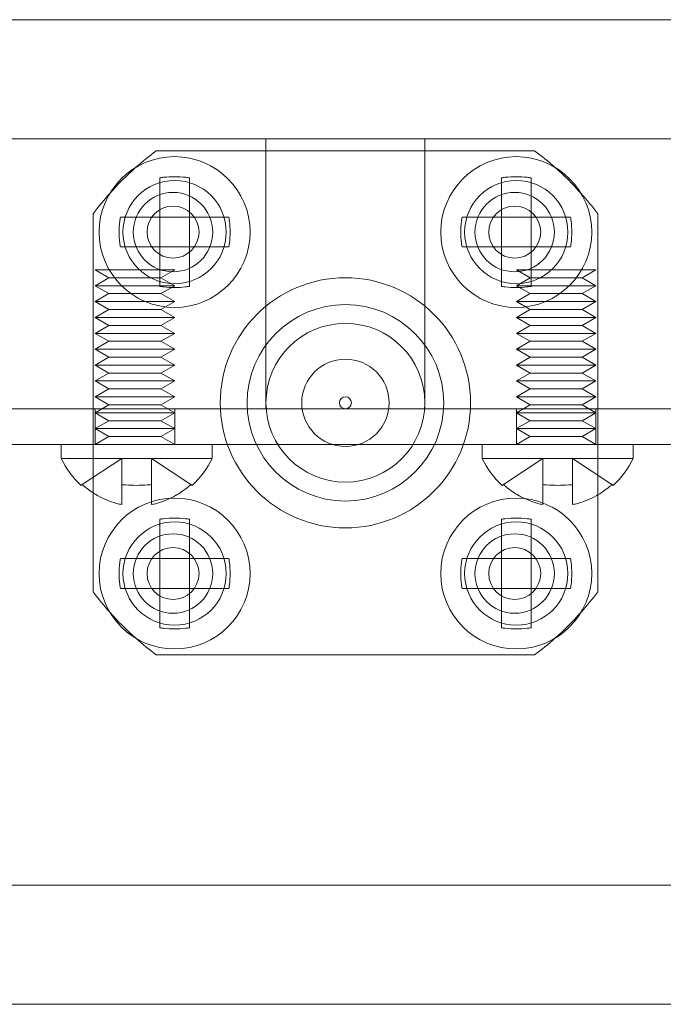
# Model space of a CAD drawing. Header units: millimetres. Extents: x -259 to 118, y 110 to 585.
# Tile 12 of 22: x -184 to -167, y 494 to 518. Entities that reach past the tile are written whole.
import ezdxf

# ---------------------------------------------------------------- set-up
doc = ezdxf.new("R2010")
doc.units = ezdxf.units.MM
doc.header["$MEASUREMENT"] = 0

msp = doc.modelspace()

# ---------------------------------------------------------------- linework, layer by layer
at = {"color": 0, "linetype": 'Continuous', "lineweight": 0, "extrusion": (0, 1, 0)}
for p, q in [((-211.163, 518.344), (-151.263, 518.344)), ((-151.263, 515.344), (-211.163, 515.344)), ((-211.163, 515.344), (-151.263, 515.344)), ((-170.701, 515.044), (-180.224, 515.044)), ((-181.813, 513.456), (-181.813, 503.932)), ((-179.388, 513.369), (-180.138, 513.369)), ((-180.138, 512.619), (-180.138, 513.369)), ((-179.388, 513.369), (-179.388, 512.619)), ((-170.788, 513.369), (-171.538, 513.369)), ((-171.538, 512.619), (-171.538, 513.369)), ((-170.788, 513.369), (-170.788, 512.619)), ((-169.113, 503.932), (-169.113, 513.456)), ((-180.138, 512.619), (-179.388, 512.619)), ((-171.538, 512.619), (-170.788, 512.619)), ((-179.388, 504.769), (-180.138, 504.769)), ((-180.138, 504.019), (-180.138, 504.769)), ((-179.388, 504.769), (-179.388, 504.019)), ((-170.788, 504.769), (-171.538, 504.769)), ((-171.538, 504.019), (-171.538, 504.769)), ((-170.788, 504.769), (-170.788, 504.019)), ((-180.138, 504.019), (-179.388, 504.019)), ((-171.538, 504.019), (-170.788, 504.019)), ((-180.224, 502.344), (-170.701, 502.344)), ((-211.163, 496.544), (-151.263, 496.544)), ((-211.163, 496.544), (-151.263, 496.544)), ((-211.163, 493.544), (-151.263, 493.544))]:
    msp.add_line(p, q, dxfattribs=at)
at = {"color": 5, "linetype": 'ByBlock', "lineweight": 0, "extrusion": (0, 1, 0)}
for p, q in [((-177.463, 508.544), (-177.463, 515.344)), ((-173.463, 508.544), (-173.463, 515.344)), ((-179.761, 512.044), (-181.761, 512.044)), ((-181.415, 511.844), (-181.761, 512.044)), ((-179.761, 512.044), (-181.761, 512.044)), ((-181.415, 511.844), (-181.761, 512.044)), ((-180.107, 511.844), (-179.761, 512.044)), ((-180.107, 511.844), (-179.761, 512.044)), ((-169.161, 512.044), (-171.161, 512.044)), ((-170.815, 511.844), (-171.161, 512.044)), ((-169.161, 512.044), (-171.161, 512.044)), ((-170.815, 511.844), (-171.161, 512.044)), ((-169.507, 511.844), (-169.161, 512.044)), ((-169.507, 511.844), (-169.161, 512.044)), ((-181.415, 511.844), (-181.761, 511.644)), ((-181.415, 511.844), (-181.761, 511.644)), ((-179.761, 511.644), (-181.761, 511.644)), ((-181.415, 511.444), (-181.761, 511.644)), ((-179.761, 511.644), (-181.761, 511.644)), ((-181.415, 511.444), (-181.761, 511.644)), ((-181.415, 511.844), (-180.107, 511.844)), ((-181.415, 511.844), (-180.107, 511.844)), ((-180.107, 511.844), (-179.761, 511.644)), ((-180.107, 511.844), (-179.761, 511.644)), ((-180.107, 511.444), (-179.761, 511.644)), ((-180.107, 511.444), (-179.761, 511.644)), ((-170.815, 511.844), (-171.161, 511.644)), ((-170.815, 511.844), (-171.161, 511.644)), ((-169.161, 511.644), (-171.161, 511.644)), ((-170.815, 511.444), (-171.161, 511.644)), ((-169.161, 511.644), (-171.161, 511.644)), ((-170.815, 511.444), (-171.161, 511.644)), ((-170.815, 511.844), (-169.507, 511.844)), ((-170.815, 511.844), (-169.507, 511.844)), ((-169.507, 511.844), (-169.161, 511.644)), ((-169.507, 511.844), (-169.161, 511.644)), ((-169.507, 511.444), (-169.161, 511.644)), ((-169.507, 511.444), (-169.161, 511.644)), ((-181.415, 511.444), (-181.761, 511.244)), ((-181.415, 511.444), (-181.761, 511.244)), ((-181.415, 511.444), (-180.107, 511.444)), ((-181.415, 511.444), (-180.107, 511.444)), ((-180.107, 511.444), (-179.761, 511.244)), ((-180.107, 511.444), (-179.761, 511.244)), ((-170.815, 511.444), (-171.161, 511.244)), ((-170.815, 511.444), (-171.161, 511.244)), ((-170.815, 511.444), (-169.507, 511.444)), ((-170.815, 511.444), (-169.507, 511.444)), ((-169.507, 511.444), (-169.161, 511.244)), ((-169.507, 511.444), (-169.161, 511.244)), ((-179.761, 511.244), (-181.761, 511.244)), ((-181.415, 511.044), (-181.761, 511.244)), ((-179.761, 511.244), (-181.761, 511.244)), ((-181.415, 511.044), (-181.761, 511.244)), ((-180.107, 511.044), (-179.761, 511.244)), ((-180.107, 511.044), (-179.761, 511.244)), ((-169.161, 511.244), (-171.161, 511.244)), ((-170.815, 511.044), (-171.161, 511.244)), ((-169.161, 511.244), (-171.161, 511.244)), ((-170.815, 511.044), (-171.161, 511.244)), ((-169.507, 511.044), (-169.161, 511.244)), ((-169.507, 511.044), (-169.161, 511.244)), ((-181.415, 511.044), (-181.761, 510.844)), ((-181.415, 511.044), (-181.761, 510.844)), ((-181.415, 511.044), (-180.107, 511.044)), ((-181.415, 511.044), (-180.107, 511.044)), ((-180.107, 511.044), (-179.761, 510.844)), ((-180.107, 511.044), (-179.761, 510.844)), ((-170.815, 511.044), (-171.161, 510.844)), ((-170.815, 511.044), (-171.161, 510.844)), ((-170.815, 511.044), (-169.507, 511.044)), ((-170.815, 511.044), (-169.507, 511.044)), ((-169.507, 511.044), (-169.161, 510.844)), ((-169.507, 511.044), (-169.161, 510.844)), ((-179.761, 510.844), (-181.761, 510.844)), ((-181.415, 510.644), (-181.761, 510.844)), ((-179.761, 510.844), (-181.761, 510.844)), ((-181.415, 510.644), (-181.761, 510.844)), ((-181.415, 510.644), (-181.761, 510.444)), ((-181.415, 510.644), (-181.761, 510.444)), ((-181.415, 510.644), (-180.107, 510.644)), ((-181.415, 510.644), (-180.107, 510.644)), ((-180.107, 510.644), (-179.761, 510.844)), ((-180.107, 510.644), (-179.761, 510.844)), ((-180.107, 510.644), (-179.761, 510.444)), ((-180.107, 510.644), (-179.761, 510.444)), ((-169.161, 510.844), (-171.161, 510.844)), ((-170.815, 510.644), (-171.161, 510.844)), ((-169.161, 510.844), (-171.161, 510.844)), ((-170.815, 510.644), (-171.161, 510.844)), ((-170.815, 510.644), (-171.161, 510.444)), ((-170.815, 510.644), (-171.161, 510.444)), ((-170.815, 510.644), (-169.507, 510.644)), ((-170.815, 510.644), (-169.507, 510.644)), ((-169.507, 510.644), (-169.161, 510.844)), ((-169.507, 510.644), (-169.161, 510.844)), ((-169.507, 510.644), (-169.161, 510.444)), ((-169.507, 510.644), (-169.161, 510.444)), ((-179.761, 510.444), (-181.761, 510.444)), ((-181.415, 510.244), (-181.761, 510.444)), ((-179.761, 510.444), (-181.761, 510.444)), ((-181.415, 510.244), (-181.761, 510.444)), ((-180.107, 510.244), (-179.761, 510.444)), ((-180.107, 510.244), (-179.761, 510.444)), ((-169.161, 510.444), (-171.161, 510.444)), ((-170.815, 510.244), (-171.161, 510.444)), ((-169.161, 510.444), (-171.161, 510.444)), ((-170.815, 510.244), (-171.161, 510.444)), ((-169.507, 510.244), (-169.161, 510.444)), ((-169.507, 510.244), (-169.161, 510.444)), ((-181.415, 510.244), (-181.761, 510.044)), ((-181.415, 510.244), (-181.761, 510.044)), ((-181.415, 510.244), (-180.107, 510.244)), ((-181.415, 510.244), (-180.107, 510.244)), ((-180.107, 510.244), (-179.761, 510.044)), ((-180.107, 510.244), (-179.761, 510.044)), ((-170.815, 510.244), (-171.161, 510.044)), ((-170.815, 510.244), (-171.161, 510.044)), ((-170.815, 510.244), (-169.507, 510.244)), ((-170.815, 510.244), (-169.507, 510.244)), ((-169.507, 510.244), (-169.161, 510.044)), ((-169.507, 510.244), (-169.161, 510.044)), ((-179.761, 510.044), (-181.761, 510.044)), ((-181.415, 509.844), (-181.761, 510.044)), ((-179.761, 510.044), (-181.761, 510.044)), ((-181.415, 509.844), (-181.761, 510.044)), ((-180.107, 509.844), (-179.761, 510.044)), ((-180.107, 509.844), (-179.761, 510.044)), ((-169.161, 510.044), (-171.161, 510.044)), ((-170.815, 509.844), (-171.161, 510.044)), ((-169.161, 510.044), (-171.161, 510.044)), ((-170.815, 509.844), (-171.161, 510.044)), ((-169.507, 509.844), (-169.161, 510.044)), ((-169.507, 509.844), (-169.161, 510.044)), ((-181.415, 509.844), (-181.761, 509.644)), ((-181.415, 509.844), (-181.761, 509.644)), ((-179.761, 509.644), (-181.761, 509.644)), ((-181.415, 509.444), (-181.761, 509.644)), ((-179.761, 509.644), (-181.761, 509.644)), ((-181.415, 509.444), (-181.761, 509.644)), ((-181.415, 509.844), (-180.107, 509.844)), ((-181.415, 509.844), (-180.107, 509.844)), ((-180.107, 509.844), (-179.761, 509.644)), ((-180.107, 509.844), (-179.761, 509.644)), ((-180.107, 509.444), (-179.761, 509.644)), ((-180.107, 509.444), (-179.761, 509.644)), ((-170.815, 509.844), (-171.161, 509.644)), ((-170.815, 509.844), (-171.161, 509.644)), ((-169.161, 509.644), (-171.161, 509.644)), ((-170.815, 509.444), (-171.161, 509.644)), ((-169.161, 509.644), (-171.161, 509.644)), ((-170.815, 509.444), (-171.161, 509.644)), ((-170.815, 509.844), (-169.507, 509.844)), ((-170.815, 509.844), (-169.507, 509.844)), ((-169.507, 509.844), (-169.161, 509.644)), ((-169.507, 509.844), (-169.161, 509.644)), ((-169.507, 509.444), (-169.161, 509.644)), ((-169.507, 509.444), (-169.161, 509.644)), ((-181.415, 509.444), (-181.761, 509.244)), ((-181.415, 509.444), (-181.761, 509.244)), ((-181.415, 509.444), (-180.107, 509.444)), ((-181.415, 509.444), (-180.107, 509.444)), ((-180.107, 509.444), (-179.761, 509.244)), ((-180.107, 509.444), (-179.761, 509.244)), ((-170.815, 509.444), (-171.161, 509.244)), ((-170.815, 509.444), (-171.161, 509.244)), ((-170.815, 509.444), (-169.507, 509.444)), ((-170.815, 509.444), (-169.507, 509.444)), ((-169.507, 509.444), (-169.161, 509.244)), ((-169.507, 509.444), (-169.161, 509.244)), ((-179.761, 509.244), (-181.761, 509.244)), ((-181.415, 509.044), (-181.761, 509.244)), ((-179.761, 509.244), (-181.761, 509.244)), ((-181.415, 509.044), (-181.761, 509.244)), ((-180.107, 509.044), (-179.761, 509.244)), ((-180.107, 509.044), (-179.761, 509.244)), ((-169.161, 509.244), (-171.161, 509.244)), ((-170.815, 509.044), (-171.161, 509.244)), ((-169.161, 509.244), (-171.161, 509.244)), ((-170.815, 509.044), (-171.161, 509.244)), ((-169.507, 509.044), (-169.161, 509.244)), ((-169.507, 509.044), (-169.161, 509.244)), ((-181.415, 509.044), (-181.761, 508.844)), ((-181.415, 509.044), (-181.761, 508.844)), ((-181.415, 509.044), (-180.107, 509.044)), ((-181.415, 509.044), (-180.107, 509.044)), ((-180.107, 509.044), (-179.761, 508.844)), ((-180.107, 509.044), (-179.761, 508.844)), ((-170.815, 509.044), (-171.161, 508.844)), ((-170.815, 509.044), (-171.161, 508.844)), ((-170.815, 509.044), (-169.507, 509.044)), ((-170.815, 509.044), (-169.507, 509.044)), ((-169.507, 509.044), (-169.161, 508.844)), ((-169.507, 509.044), (-169.161, 508.844)), ((-179.761, 508.844), (-181.761, 508.844)), ((-181.415, 508.644), (-181.761, 508.844)), ((-179.761, 508.844), (-181.761, 508.844)), ((-181.415, 508.644), (-181.761, 508.844)), ((-180.107, 508.644), (-179.761, 508.844)), ((-180.107, 508.644), (-179.761, 508.844)), ((-169.161, 508.844), (-171.161, 508.844)), ((-170.815, 508.644), (-171.161, 508.844)), ((-169.161, 508.844), (-171.161, 508.844)), ((-170.815, 508.644), (-171.161, 508.844)), ((-169.507, 508.644), (-169.161, 508.844)), ((-169.507, 508.644), (-169.161, 508.844)), ((-186.736, 508.544), (-183.662, 508.544)), ((-183.662, 508.544), (-180.913, 508.544)), ((-180.913, 508.544), (-183.662, 508.544)), ((-181.415, 508.644), (-181.761, 508.444)), ((-181.761, 507.644), (-181.761, 508.544)), ((-179.761, 508.444), (-181.761, 508.444)), ((-181.415, 508.244), (-181.761, 508.444)), ((-181.415, 508.644), (-181.588, 508.544)), ((-181.415, 508.644), (-180.107, 508.644)), ((-181.415, 508.644), (-180.107, 508.644)), ((-180.913, 508.544), (-177.463, 508.544)), ((-180.913, 508.544), (-160.463, 508.544)), ((-180.107, 508.644), (-179.934, 508.544)), ((-180.107, 508.644), (-179.761, 508.444)), ((-180.107, 508.244), (-179.761, 508.444)), ((-179.761, 507.644), (-179.761, 508.544)), ((-173.463, 508.544), (-160.463, 508.544)), ((-170.815, 508.644), (-171.161, 508.444)), ((-171.161, 507.644), (-171.161, 508.544)), ((-169.161, 508.444), (-171.161, 508.444)), ((-170.815, 508.244), (-171.161, 508.444)), ((-170.815, 508.644), (-170.988, 508.544)), ((-170.815, 508.644), (-169.507, 508.644)), ((-170.815, 508.644), (-169.507, 508.644)), ((-169.507, 508.644), (-169.334, 508.544)), ((-169.507, 508.644), (-169.161, 508.444)), ((-169.507, 508.244), (-169.161, 508.444)), ((-169.161, 507.644), (-169.161, 508.544)), ((-181.415, 508.244), (-181.761, 508.044)), ((-181.415, 508.244), (-180.107, 508.244)), ((-180.107, 508.244), (-179.761, 508.044)), ((-170.815, 508.244), (-171.161, 508.044)), ((-170.815, 508.244), (-169.507, 508.244)), ((-169.507, 508.244), (-169.161, 508.044)), ((-179.761, 508.044), (-181.761, 508.044)), ((-181.415, 507.844), (-181.761, 508.044)), ((-180.107, 507.844), (-179.761, 508.044)), ((-169.161, 508.044), (-171.161, 508.044)), ((-170.815, 507.844), (-171.161, 508.044)), ((-169.507, 507.844), (-169.161, 508.044)), ((-181.415, 507.844), (-181.761, 507.644)), ((-181.415, 507.844), (-180.107, 507.844)), ((-180.107, 507.844), (-179.761, 507.644)), ((-170.815, 507.844), (-171.161, 507.644)), ((-170.815, 507.844), (-169.507, 507.844)), ((-169.507, 507.844), (-169.161, 507.644)), ((-186.736, 507.644), (-183.662, 507.644)), ((-180.913, 507.644), (-183.662, 507.644)), ((-182.62, 507.644), (-182.62, 507.294)), ((-180.913, 507.644), (-160.463, 507.644)), ((-178.82, 507.644), (-178.82, 507.294)), ((-172.02, 507.644), (-172.02, 507.294)), ((-168.22, 507.644), (-168.22, 507.294)), ((-182.62, 507.294), (-178.82, 507.294)), ((-182.087, 506.634), (-181.095, 507.294)), ((-181.095, 506.634), (-181.095, 507.294)), ((-179.354, 506.634), (-180.345, 507.294)), ((-180.345, 507.294), (-180.345, 506.634)), ((-172.02, 507.294), (-168.22, 507.294)), ((-171.487, 506.634), (-170.495, 507.294)), ((-170.495, 506.634), (-170.495, 507.294)), ((-168.754, 506.634), (-169.745, 507.294)), ((-169.745, 507.294), (-169.745, 506.634))]:
    msp.add_line(p, q, dxfattribs=at)
at = {"color": 0, "linetype": 'Continuous', "lineweight": 0, "extrusion": (0, 0, -1)}
for centre, radius in [((179.763, 512.994), 1.9), ((171.163, 512.994), 1.9), ((175.463, 508.694), 2.474), ((179.763, 504.394), 1.9), ((171.163, 504.394), 1.9)]:
    msp.add_circle(centre, radius, dxfattribs=at)
at = {"color": 5, "linetype": 'ByBlock', "lineweight": 0}
for centre, radius in [((-179.763, 512.994), 1.3), ((-171.163, 512.994), 1.3), ((-179.763, 504.394), 1.3), ((-171.163, 504.394), 1.3), ((-179.803, 504.394), 1), ((-171.203, 504.394), 1)]:
    msp.add_circle(centre, radius, dxfattribs=at)
at = {"color": 5, "linetype": 'ByBlock', "lineweight": 0, "extrusion": (0, 0, -1)}
for centre, radius in [((179.803, 512.994), 1), ((171.203, 512.994), 1), ((179.803, 512.994), 0.654), ((171.203, 512.994), 0.654), ((175.463, 508.694), 2), ((175.463, 508.694), 2), ((175.463, 508.694), 1.1), ((175.463, 508.694), 1.1), ((175.463, 508.694), 0.15), ((179.803, 504.394), 1), ((171.203, 504.394), 1), ((179.803, 504.394), 0.654), ((171.203, 504.394), 0.654)]:
    msp.add_circle(centre, radius, dxfattribs=at)
at = {"color": 0, "linetype": 'Continuous', "lineweight": 0}
msp.add_circle((-175.463, 508.694), 3.15, dxfattribs=at)
at = {"color": 0, "linetype": 'Continuous', "lineweight": 0, "extrusion": (0, 0, -1)}
for start, end in [(48.3587, 53.1352), (126.8648, 131.6413), (36.8648, 41.6413), (138.3587, 143.1352), (318.3587, 323.1352), (216.8648, 221.6413), (306.8648, 311.6413), (228.3587, 233.1352)]:
    msp.add_arc((175.463, 508.694), 7.937, start, end, dxfattribs=at)
at = {"color": 5, "linetype": 'ByBlock', "lineweight": 0, "extrusion": (0, 0, -1)}
for centre, radius, start, end in [((175.463, 508.694), 7.937, 41.6413, 48.3587), ((175.463, 508.694), 7.937, 131.6413, 138.3587), ((180.637, 508.239), 2.197, 312.3217, 334.5163), ((180.804, 508.239), 2.197, 205.4837, 227.6783), ((170.037, 508.239), 2.197, 312.3217, 334.5163), ((170.204, 508.239), 2.197, 205.4837, 227.6783), ((175.463, 508.694), 7.937, 311.6413, 318.3587), ((175.463, 508.694), 7.937, 221.6413, 228.3587)]:
    msp.add_arc(centre, radius, start, end, dxfattribs=at)
at = {"color": 0, "linetype": 'Continuous', "lineweight": 0}
for points, knots in [([(-179.388, 514.361), (-179.42, 514.366), (-179.452, 514.37), (-179.58, 514.385), (-179.675, 514.39), (-179.85, 514.39), (-179.946, 514.385), (-180.073, 514.37), (-180.106, 514.366), (-180.138, 514.361)], [5.6990418, 5.6990418, 5.6990418, 5.6990418, 5.7895173, 5.7895173, 6.0512941, 6.0512941, 6.313071, 6.313071, 6.4035464, 6.4035464, 6.4035464, 6.4035464]), ([(-180.138, 514.361), (-180.138, 514.339), (-180.138, 514.316), (-180.138, 514.192), (-180.138, 514.082), (-180.138, 513.835), (-180.138, 513.671), (-180.138, 513.458), (-180.138, 513.413), (-180.138, 513.369)], [4.83016, 4.83016, 4.83016, 4.83016, 4.911337, 4.911337, 5.274551, 5.274551, 5.761862, 5.761862, 5.888136, 5.888136, 5.888136, 5.888136]), ([(-179.388, 513.369), (-179.388, 513.413), (-179.388, 513.458), (-179.388, 513.671), (-179.388, 513.835), (-179.388, 514.082), (-179.388, 514.192), (-179.388, 514.316), (-179.388, 514.339), (-179.388, 514.361)], [6.610207, 6.610207, 6.610207, 6.610207, 6.736482, 6.736482, 7.223793, 7.223793, 7.587007, 7.587007, 7.668184, 7.668184, 7.668184, 7.668184]), ([(-170.788, 514.361), (-170.82, 514.366), (-170.852, 514.37), (-170.98, 514.385), (-171.075, 514.39), (-171.25, 514.39), (-171.346, 514.385), (-171.473, 514.37), (-171.506, 514.366), (-171.538, 514.361)], [5.6990418, 5.6990418, 5.6990418, 5.6990418, 5.7895173, 5.7895173, 6.0512941, 6.0512941, 6.313071, 6.313071, 6.4035464, 6.4035464, 6.4035464, 6.4035464]), ([(-171.538, 514.361), (-171.538, 514.339), (-171.538, 514.316), (-171.538, 514.192), (-171.538, 514.082), (-171.538, 513.835), (-171.538, 513.671), (-171.538, 513.458), (-171.538, 513.413), (-171.538, 513.369)], [4.83016, 4.83016, 4.83016, 4.83016, 4.911337, 4.911337, 5.274551, 5.274551, 5.761862, 5.761862, 5.888136, 5.888136, 5.888136, 5.888136]), ([(-170.788, 513.369), (-170.788, 513.413), (-170.788, 513.458), (-170.788, 513.671), (-170.788, 513.835), (-170.788, 514.082), (-170.788, 514.192), (-170.788, 514.316), (-170.788, 514.339), (-170.788, 514.361)], [6.610207, 6.610207, 6.610207, 6.610207, 6.736482, 6.736482, 7.223793, 7.223793, 7.587007, 7.587007, 7.668184, 7.668184, 7.668184, 7.668184]), ([(-181.129, 513.369), (-181.134, 513.337), (-181.139, 513.304), (-181.154, 513.177), (-181.159, 513.081), (-181.159, 512.907), (-181.154, 512.811), (-181.139, 512.684), (-181.134, 512.651), (-181.129, 512.619)], [5.6990418, 5.6990418, 5.6990418, 5.6990418, 5.7895173, 5.7895173, 6.0512941, 6.0512941, 6.313071, 6.313071, 6.4035464, 6.4035464, 6.4035464, 6.4035464]), ([(-180.138, 513.369), (-180.182, 513.369), (-180.226, 513.369), (-180.44, 513.369), (-180.604, 513.369), (-180.851, 513.369), (-180.961, 513.369), (-181.085, 513.369), (-181.107, 513.369), (-181.129, 513.369)], [6.610207, 6.610207, 6.610207, 6.610207, 6.736482, 6.736482, 7.223793, 7.223793, 7.587007, 7.587007, 7.668184, 7.668184, 7.668184, 7.668184]), ([(-178.396, 513.369), (-178.418, 513.369), (-178.44, 513.369), (-178.565, 513.369), (-178.675, 513.369), (-178.922, 513.369), (-179.085, 513.369), (-179.299, 513.369), (-179.343, 513.369), (-179.388, 513.369)], [4.83016, 4.83016, 4.83016, 4.83016, 4.911337, 4.911337, 5.274551, 5.274551, 5.761862, 5.761862, 5.888136, 5.888136, 5.888136, 5.888136]), ([(-178.396, 512.619), (-178.391, 512.651), (-178.387, 512.684), (-178.372, 512.811), (-178.367, 512.907), (-178.367, 513.081), (-178.372, 513.177), (-178.387, 513.304), (-178.391, 513.337), (-178.396, 513.369)], [5.6990418, 5.6990418, 5.6990418, 5.6990418, 5.7895173, 5.7895173, 6.0512941, 6.0512941, 6.313071, 6.313071, 6.4035464, 6.4035464, 6.4035464, 6.4035464]), ([(-172.529, 513.369), (-172.534, 513.337), (-172.539, 513.304), (-172.554, 513.177), (-172.559, 513.081), (-172.559, 512.907), (-172.554, 512.811), (-172.539, 512.684), (-172.534, 512.651), (-172.529, 512.619)], [5.6990418, 5.6990418, 5.6990418, 5.6990418, 5.7895173, 5.7895173, 6.0512941, 6.0512941, 6.313071, 6.313071, 6.4035464, 6.4035464, 6.4035464, 6.4035464]), ([(-171.538, 513.369), (-171.582, 513.369), (-171.626, 513.369), (-171.84, 513.369), (-172.004, 513.369), (-172.251, 513.369), (-172.361, 513.369), (-172.485, 513.369), (-172.507, 513.369), (-172.529, 513.369)], [6.610207, 6.610207, 6.610207, 6.610207, 6.736482, 6.736482, 7.223793, 7.223793, 7.587007, 7.587007, 7.668184, 7.668184, 7.668184, 7.668184]), ([(-169.796, 513.369), (-169.818, 513.369), (-169.84, 513.369), (-169.965, 513.369), (-170.075, 513.369), (-170.322, 513.369), (-170.485, 513.369), (-170.699, 513.369), (-170.743, 513.369), (-170.788, 513.369)], [4.83016, 4.83016, 4.83016, 4.83016, 4.911337, 4.911337, 5.274551, 5.274551, 5.761862, 5.761862, 5.888136, 5.888136, 5.888136, 5.888136]), ([(-169.796, 512.619), (-169.791, 512.651), (-169.787, 512.684), (-169.772, 512.811), (-169.767, 512.907), (-169.767, 513.081), (-169.772, 513.177), (-169.787, 513.304), (-169.791, 513.337), (-169.796, 513.369)], [5.6990418, 5.6990418, 5.6990418, 5.6990418, 5.7895173, 5.7895173, 6.0512941, 6.0512941, 6.313071, 6.313071, 6.4035464, 6.4035464, 6.4035464, 6.4035464]), ([(-181.129, 512.619), (-181.107, 512.619), (-181.085, 512.619), (-180.961, 512.619), (-180.851, 512.619), (-180.604, 512.619), (-180.44, 512.619), (-180.226, 512.619), (-180.182, 512.619), (-180.138, 512.619)], [4.83016, 4.83016, 4.83016, 4.83016, 4.911337, 4.911337, 5.274551, 5.274551, 5.761862, 5.761862, 5.888136, 5.888136, 5.888136, 5.888136]), ([(-180.138, 512.619), (-180.138, 512.574), (-180.138, 512.53), (-180.138, 512.317), (-180.138, 512.153), (-180.138, 511.906), (-180.138, 511.796), (-180.138, 511.671), (-180.138, 511.649), (-180.138, 511.627)], [6.610207, 6.610207, 6.610207, 6.610207, 6.736482, 6.736482, 7.223793, 7.223793, 7.587007, 7.587007, 7.668184, 7.668184, 7.668184, 7.668184]), ([(-179.388, 512.619), (-179.343, 512.619), (-179.299, 512.619), (-179.085, 512.619), (-178.922, 512.619), (-178.675, 512.619), (-178.565, 512.619), (-178.44, 512.619), (-178.418, 512.619), (-178.396, 512.619)], [6.610207, 6.610207, 6.610207, 6.610207, 6.736482, 6.736482, 7.223793, 7.223793, 7.587007, 7.587007, 7.668184, 7.668184, 7.668184, 7.668184]), ([(-179.388, 511.627), (-179.388, 511.649), (-179.388, 511.671), (-179.388, 511.796), (-179.388, 511.906), (-179.388, 512.153), (-179.388, 512.317), (-179.388, 512.53), (-179.388, 512.574), (-179.388, 512.619)], [4.83016, 4.83016, 4.83016, 4.83016, 4.911337, 4.911337, 5.274551, 5.274551, 5.761862, 5.761862, 5.888136, 5.888136, 5.888136, 5.888136]), ([(-172.529, 512.619), (-172.507, 512.619), (-172.485, 512.619), (-172.361, 512.619), (-172.251, 512.619), (-172.004, 512.619), (-171.84, 512.619), (-171.626, 512.619), (-171.582, 512.619), (-171.538, 512.619)], [4.83016, 4.83016, 4.83016, 4.83016, 4.911337, 4.911337, 5.274551, 5.274551, 5.761862, 5.761862, 5.888136, 5.888136, 5.888136, 5.888136]), ([(-171.538, 512.619), (-171.538, 512.574), (-171.538, 512.53), (-171.538, 512.317), (-171.538, 512.153), (-171.538, 511.906), (-171.538, 511.796), (-171.538, 511.671), (-171.538, 511.649), (-171.538, 511.627)], [6.610207, 6.610207, 6.610207, 6.610207, 6.736482, 6.736482, 7.223793, 7.223793, 7.587007, 7.587007, 7.668184, 7.668184, 7.668184, 7.668184]), ([(-170.788, 512.619), (-170.743, 512.619), (-170.699, 512.619), (-170.485, 512.619), (-170.322, 512.619), (-170.075, 512.619), (-169.965, 512.619), (-169.84, 512.619), (-169.818, 512.619), (-169.796, 512.619)], [6.610207, 6.610207, 6.610207, 6.610207, 6.736482, 6.736482, 7.223793, 7.223793, 7.587007, 7.587007, 7.668184, 7.668184, 7.668184, 7.668184]), ([(-170.788, 511.627), (-170.788, 511.649), (-170.788, 511.671), (-170.788, 511.796), (-170.788, 511.906), (-170.788, 512.153), (-170.788, 512.317), (-170.788, 512.53), (-170.788, 512.574), (-170.788, 512.619)], [4.83016, 4.83016, 4.83016, 4.83016, 4.911337, 4.911337, 5.274551, 5.274551, 5.761862, 5.761862, 5.888136, 5.888136, 5.888136, 5.888136]), ([(-180.138, 511.627), (-180.106, 511.622), (-180.073, 511.618), (-179.946, 511.603), (-179.85, 511.598), (-179.675, 511.598), (-179.58, 511.603), (-179.452, 511.618), (-179.42, 511.622), (-179.388, 511.627)], [5.6990418, 5.6990418, 5.6990418, 5.6990418, 5.7895173, 5.7895173, 6.0512941, 6.0512941, 6.313071, 6.313071, 6.4035464, 6.4035464, 6.4035464, 6.4035464]), ([(-171.538, 511.627), (-171.506, 511.622), (-171.473, 511.618), (-171.346, 511.603), (-171.25, 511.598), (-171.075, 511.598), (-170.98, 511.603), (-170.852, 511.618), (-170.82, 511.622), (-170.788, 511.627)], [5.6990418, 5.6990418, 5.6990418, 5.6990418, 5.7895173, 5.7895173, 6.0512941, 6.0512941, 6.313071, 6.313071, 6.4035464, 6.4035464, 6.4035464, 6.4035464]), ([(-179.388, 505.761), (-179.42, 505.766), (-179.452, 505.77), (-179.58, 505.785), (-179.675, 505.79), (-179.85, 505.79), (-179.946, 505.785), (-180.073, 505.77), (-180.106, 505.766), (-180.138, 505.761)], [5.6990418, 5.6990418, 5.6990418, 5.6990418, 5.7895173, 5.7895173, 6.0512941, 6.0512941, 6.313071, 6.313071, 6.4035464, 6.4035464, 6.4035464, 6.4035464]), ([(-180.138, 505.761), (-180.138, 505.739), (-180.138, 505.716), (-180.138, 505.592), (-180.138, 505.482), (-180.138, 505.235), (-180.138, 505.071), (-180.138, 504.858), (-180.138, 504.813), (-180.138, 504.769)], [4.83016, 4.83016, 4.83016, 4.83016, 4.911337, 4.911337, 5.274551, 5.274551, 5.761862, 5.761862, 5.888136, 5.888136, 5.888136, 5.888136]), ([(-179.388, 504.769), (-179.388, 504.813), (-179.388, 504.858), (-179.388, 505.071), (-179.388, 505.235), (-179.388, 505.482), (-179.388, 505.592), (-179.388, 505.716), (-179.388, 505.739), (-179.388, 505.761)], [6.610207, 6.610207, 6.610207, 6.610207, 6.736482, 6.736482, 7.223793, 7.223793, 7.587007, 7.587007, 7.668184, 7.668184, 7.668184, 7.668184]), ([(-170.788, 505.761), (-170.82, 505.766), (-170.852, 505.77), (-170.98, 505.785), (-171.075, 505.79), (-171.25, 505.79), (-171.346, 505.785), (-171.473, 505.77), (-171.506, 505.766), (-171.538, 505.761)], [5.6990418, 5.6990418, 5.6990418, 5.6990418, 5.7895173, 5.7895173, 6.0512941, 6.0512941, 6.313071, 6.313071, 6.4035464, 6.4035464, 6.4035464, 6.4035464]), ([(-171.538, 505.761), (-171.538, 505.739), (-171.538, 505.716), (-171.538, 505.592), (-171.538, 505.482), (-171.538, 505.235), (-171.538, 505.071), (-171.538, 504.858), (-171.538, 504.813), (-171.538, 504.769)], [4.83016, 4.83016, 4.83016, 4.83016, 4.911337, 4.911337, 5.274551, 5.274551, 5.761862, 5.761862, 5.888136, 5.888136, 5.888136, 5.888136]), ([(-170.788, 504.769), (-170.788, 504.813), (-170.788, 504.858), (-170.788, 505.071), (-170.788, 505.235), (-170.788, 505.482), (-170.788, 505.592), (-170.788, 505.716), (-170.788, 505.739), (-170.788, 505.761)], [6.610207, 6.610207, 6.610207, 6.610207, 6.736482, 6.736482, 7.223793, 7.223793, 7.587007, 7.587007, 7.668184, 7.668184, 7.668184, 7.668184]), ([(-181.129, 504.769), (-181.134, 504.737), (-181.139, 504.704), (-181.154, 504.577), (-181.159, 504.481), (-181.159, 504.307), (-181.154, 504.211), (-181.139, 504.084), (-181.134, 504.051), (-181.129, 504.019)], [5.6990418, 5.6990418, 5.6990418, 5.6990418, 5.7895173, 5.7895173, 6.0512941, 6.0512941, 6.313071, 6.313071, 6.4035464, 6.4035464, 6.4035464, 6.4035464]), ([(-180.138, 504.769), (-180.182, 504.769), (-180.226, 504.769), (-180.44, 504.769), (-180.604, 504.769), (-180.851, 504.769), (-180.961, 504.769), (-181.085, 504.769), (-181.107, 504.769), (-181.129, 504.769)], [6.610207, 6.610207, 6.610207, 6.610207, 6.736482, 6.736482, 7.223793, 7.223793, 7.587007, 7.587007, 7.668184, 7.668184, 7.668184, 7.668184]), ([(-178.396, 504.769), (-178.418, 504.769), (-178.44, 504.769), (-178.565, 504.769), (-178.675, 504.769), (-178.922, 504.769), (-179.085, 504.769), (-179.299, 504.769), (-179.343, 504.769), (-179.388, 504.769)], [4.83016, 4.83016, 4.83016, 4.83016, 4.911337, 4.911337, 5.274551, 5.274551, 5.761862, 5.761862, 5.888136, 5.888136, 5.888136, 5.888136]), ([(-178.396, 504.019), (-178.391, 504.051), (-178.387, 504.084), (-178.372, 504.211), (-178.367, 504.307), (-178.367, 504.481), (-178.372, 504.577), (-178.387, 504.704), (-178.391, 504.737), (-178.396, 504.769)], [5.6990418, 5.6990418, 5.6990418, 5.6990418, 5.7895173, 5.7895173, 6.0512941, 6.0512941, 6.313071, 6.313071, 6.4035464, 6.4035464, 6.4035464, 6.4035464]), ([(-172.529, 504.769), (-172.534, 504.737), (-172.539, 504.704), (-172.554, 504.577), (-172.559, 504.481), (-172.559, 504.307), (-172.554, 504.211), (-172.539, 504.084), (-172.534, 504.051), (-172.529, 504.019)], [5.6990418, 5.6990418, 5.6990418, 5.6990418, 5.7895173, 5.7895173, 6.0512941, 6.0512941, 6.313071, 6.313071, 6.4035464, 6.4035464, 6.4035464, 6.4035464]), ([(-171.538, 504.769), (-171.582, 504.769), (-171.626, 504.769), (-171.84, 504.769), (-172.004, 504.769), (-172.251, 504.769), (-172.361, 504.769), (-172.485, 504.769), (-172.507, 504.769), (-172.529, 504.769)], [6.610207, 6.610207, 6.610207, 6.610207, 6.736482, 6.736482, 7.223793, 7.223793, 7.587007, 7.587007, 7.668184, 7.668184, 7.668184, 7.668184]), ([(-169.796, 504.769), (-169.818, 504.769), (-169.84, 504.769), (-169.965, 504.769), (-170.075, 504.769), (-170.322, 504.769), (-170.485, 504.769), (-170.699, 504.769), (-170.743, 504.769), (-170.788, 504.769)], [4.83016, 4.83016, 4.83016, 4.83016, 4.911337, 4.911337, 5.274551, 5.274551, 5.761862, 5.761862, 5.888136, 5.888136, 5.888136, 5.888136]), ([(-169.796, 504.019), (-169.791, 504.051), (-169.787, 504.084), (-169.772, 504.211), (-169.767, 504.307), (-169.767, 504.481), (-169.772, 504.577), (-169.787, 504.704), (-169.791, 504.737), (-169.796, 504.769)], [5.6990418, 5.6990418, 5.6990418, 5.6990418, 5.7895173, 5.7895173, 6.0512941, 6.0512941, 6.313071, 6.313071, 6.4035464, 6.4035464, 6.4035464, 6.4035464]), ([(-181.129, 504.019), (-181.107, 504.019), (-181.085, 504.019), (-180.961, 504.019), (-180.851, 504.019), (-180.604, 504.019), (-180.44, 504.019), (-180.226, 504.019), (-180.182, 504.019), (-180.138, 504.019)], [4.83016, 4.83016, 4.83016, 4.83016, 4.911337, 4.911337, 5.274551, 5.274551, 5.761862, 5.761862, 5.888136, 5.888136, 5.888136, 5.888136]), ([(-180.138, 504.019), (-180.138, 503.974), (-180.138, 503.93), (-180.138, 503.717), (-180.138, 503.553), (-180.138, 503.306), (-180.138, 503.196), (-180.138, 503.071), (-180.138, 503.049), (-180.138, 503.027)], [6.610207, 6.610207, 6.610207, 6.610207, 6.736482, 6.736482, 7.223793, 7.223793, 7.587007, 7.587007, 7.668184, 7.668184, 7.668184, 7.668184]), ([(-179.388, 504.019), (-179.343, 504.019), (-179.299, 504.019), (-179.085, 504.019), (-178.922, 504.019), (-178.675, 504.019), (-178.565, 504.019), (-178.44, 504.019), (-178.418, 504.019), (-178.396, 504.019)], [6.610207, 6.610207, 6.610207, 6.610207, 6.736482, 6.736482, 7.223793, 7.223793, 7.587007, 7.587007, 7.668184, 7.668184, 7.668184, 7.668184]), ([(-179.388, 503.027), (-179.388, 503.049), (-179.388, 503.071), (-179.388, 503.196), (-179.388, 503.306), (-179.388, 503.553), (-179.388, 503.717), (-179.388, 503.93), (-179.388, 503.974), (-179.388, 504.019)], [4.83016, 4.83016, 4.83016, 4.83016, 4.911337, 4.911337, 5.274551, 5.274551, 5.761862, 5.761862, 5.888136, 5.888136, 5.888136, 5.888136]), ([(-172.529, 504.019), (-172.507, 504.019), (-172.485, 504.019), (-172.361, 504.019), (-172.251, 504.019), (-172.004, 504.019), (-171.84, 504.019), (-171.626, 504.019), (-171.582, 504.019), (-171.538, 504.019)], [4.83016, 4.83016, 4.83016, 4.83016, 4.911337, 4.911337, 5.274551, 5.274551, 5.761862, 5.761862, 5.888136, 5.888136, 5.888136, 5.888136]), ([(-171.538, 504.019), (-171.538, 503.974), (-171.538, 503.93), (-171.538, 503.717), (-171.538, 503.553), (-171.538, 503.306), (-171.538, 503.196), (-171.538, 503.071), (-171.538, 503.049), (-171.538, 503.027)], [6.610207, 6.610207, 6.610207, 6.610207, 6.736482, 6.736482, 7.223793, 7.223793, 7.587007, 7.587007, 7.668184, 7.668184, 7.668184, 7.668184]), ([(-170.788, 504.019), (-170.743, 504.019), (-170.699, 504.019), (-170.485, 504.019), (-170.322, 504.019), (-170.075, 504.019), (-169.965, 504.019), (-169.84, 504.019), (-169.818, 504.019), (-169.796, 504.019)], [6.610207, 6.610207, 6.610207, 6.610207, 6.736482, 6.736482, 7.223793, 7.223793, 7.587007, 7.587007, 7.668184, 7.668184, 7.668184, 7.668184]), ([(-170.788, 503.027), (-170.788, 503.049), (-170.788, 503.071), (-170.788, 503.196), (-170.788, 503.306), (-170.788, 503.553), (-170.788, 503.717), (-170.788, 503.93), (-170.788, 503.974), (-170.788, 504.019)], [4.83016, 4.83016, 4.83016, 4.83016, 4.911337, 4.911337, 5.274551, 5.274551, 5.761862, 5.761862, 5.888136, 5.888136, 5.888136, 5.888136]), ([(-180.138, 503.027), (-180.106, 503.022), (-180.073, 503.018), (-179.946, 503.003), (-179.85, 502.998), (-179.675, 502.998), (-179.58, 503.003), (-179.452, 503.018), (-179.42, 503.022), (-179.388, 503.027)], [5.6990418, 5.6990418, 5.6990418, 5.6990418, 5.7895173, 5.7895173, 6.0512941, 6.0512941, 6.313071, 6.313071, 6.4035464, 6.4035464, 6.4035464, 6.4035464]), ([(-171.538, 503.027), (-171.506, 503.022), (-171.473, 503.018), (-171.346, 503.003), (-171.25, 502.998), (-171.075, 502.998), (-170.98, 503.003), (-170.852, 503.018), (-170.82, 503.022), (-170.788, 503.027)], [5.6990418, 5.6990418, 5.6990418, 5.6990418, 5.7895173, 5.7895173, 6.0512941, 6.0512941, 6.313071, 6.313071, 6.4035464, 6.4035464, 6.4035464, 6.4035464])]:
    msp.add_open_spline(points, degree=3, knots=knots, dxfattribs=at)
at = {"color": 5, "linetype": 'ByBlock', "lineweight": 0}
for points, knots in [([(-182.116, 506.615), (-182.116, 506.615), (-182.111, 506.618), (-182.097, 506.628), (-182.092, 506.631), (-182.087, 506.634)], [6.0512941, 6.0512941, 6.0512941, 6.0512941, 6.313071, 6.313071, 6.4035464, 6.4035464, 6.4035464, 6.4035464]), ([(-182.087, 506.634), (-182.065, 506.615), (-182.043, 506.595), (-181.918, 506.492), (-181.808, 506.418), (-181.561, 506.278), (-181.398, 506.209), (-181.184, 506.15), (-181.14, 506.139), (-181.095, 506.13)], [4.83016, 4.83016, 4.83016, 4.83016, 4.911337, 4.911337, 5.274551, 5.274551, 5.761862, 5.761862, 5.888136, 5.888136, 5.888136, 5.888136]), ([(-181.095, 506.13), (-181.095, 506.139), (-181.095, 506.15), (-181.095, 506.209), (-181.095, 506.278), (-181.095, 506.418), (-181.095, 506.492), (-181.095, 506.595), (-181.095, 506.615), (-181.095, 506.634)], [6.610207, 6.610207, 6.610207, 6.610207, 6.736482, 6.736482, 7.223793, 7.223793, 7.587007, 7.587007, 7.668184, 7.668184, 7.668184, 7.668184]), ([(-181.095, 506.634), (-181.063, 506.631), (-181.031, 506.628), (-180.903, 506.618), (-180.808, 506.615), (-180.633, 506.615), (-180.538, 506.618), (-180.41, 506.628), (-180.378, 506.631), (-180.345, 506.634)], [5.6990418, 5.6990418, 5.6990418, 5.6990418, 5.7895173, 5.7895173, 6.0512941, 6.0512941, 6.313071, 6.313071, 6.4035464, 6.4035464, 6.4035464, 6.4035464]), ([(-180.345, 506.13), (-180.301, 506.139), (-180.257, 506.15), (-180.043, 506.209), (-179.88, 506.278), (-179.633, 506.418), (-179.523, 506.492), (-179.398, 506.595), (-179.376, 506.615), (-179.354, 506.634)], [6.610207, 6.610207, 6.610207, 6.610207, 6.736482, 6.736482, 7.223793, 7.223793, 7.587007, 7.587007, 7.668184, 7.668184, 7.668184, 7.668184]), ([(-180.345, 506.634), (-180.345, 506.615), (-180.345, 506.595), (-180.345, 506.492), (-180.345, 506.418), (-180.345, 506.278), (-180.345, 506.209), (-180.345, 506.15), (-180.345, 506.139), (-180.345, 506.13)], [4.83016, 4.83016, 4.83016, 4.83016, 4.911337, 4.911337, 5.274551, 5.274551, 5.761862, 5.761862, 5.888136, 5.888136, 5.888136, 5.888136]), ([(-179.354, 506.634), (-179.349, 506.631), (-179.344, 506.628), (-179.33, 506.618), (-179.325, 506.615), (-179.325, 506.615)], [5.6990418, 5.6990418, 5.6990418, 5.6990418, 5.7895173, 5.7895173, 6.0512941, 6.0512941, 6.0512941, 6.0512941]), ([(-171.516, 506.615), (-171.516, 506.615), (-171.511, 506.618), (-171.497, 506.628), (-171.492, 506.631), (-171.487, 506.634)], [6.0512941, 6.0512941, 6.0512941, 6.0512941, 6.313071, 6.313071, 6.4035464, 6.4035464, 6.4035464, 6.4035464]), ([(-171.487, 506.634), (-171.465, 506.615), (-171.443, 506.595), (-171.318, 506.492), (-171.208, 506.418), (-170.961, 506.278), (-170.798, 506.209), (-170.584, 506.15), (-170.54, 506.139), (-170.495, 506.13)], [4.83016, 4.83016, 4.83016, 4.83016, 4.911337, 4.911337, 5.274551, 5.274551, 5.761862, 5.761862, 5.888136, 5.888136, 5.888136, 5.888136]), ([(-170.495, 506.13), (-170.495, 506.139), (-170.495, 506.15), (-170.495, 506.209), (-170.495, 506.278), (-170.495, 506.418), (-170.495, 506.492), (-170.495, 506.595), (-170.495, 506.615), (-170.495, 506.634)], [6.610207, 6.610207, 6.610207, 6.610207, 6.736482, 6.736482, 7.223793, 7.223793, 7.587007, 7.587007, 7.668184, 7.668184, 7.668184, 7.668184]), ([(-170.495, 506.634), (-170.463, 506.631), (-170.431, 506.628), (-170.303, 506.618), (-170.208, 506.615), (-170.033, 506.615), (-169.938, 506.618), (-169.81, 506.628), (-169.778, 506.631), (-169.745, 506.634)], [5.6990418, 5.6990418, 5.6990418, 5.6990418, 5.7895173, 5.7895173, 6.0512941, 6.0512941, 6.313071, 6.313071, 6.4035464, 6.4035464, 6.4035464, 6.4035464]), ([(-169.745, 506.13), (-169.701, 506.139), (-169.657, 506.15), (-169.443, 506.209), (-169.28, 506.278), (-169.033, 506.418), (-168.923, 506.492), (-168.798, 506.595), (-168.776, 506.615), (-168.754, 506.634)], [6.610207, 6.610207, 6.610207, 6.610207, 6.736482, 6.736482, 7.223793, 7.223793, 7.587007, 7.587007, 7.668184, 7.668184, 7.668184, 7.668184]), ([(-169.745, 506.634), (-169.745, 506.615), (-169.745, 506.595), (-169.745, 506.492), (-169.745, 506.418), (-169.745, 506.278), (-169.745, 506.209), (-169.745, 506.15), (-169.745, 506.139), (-169.745, 506.13)], [4.83016, 4.83016, 4.83016, 4.83016, 4.911337, 4.911337, 5.274551, 5.274551, 5.761862, 5.761862, 5.888136, 5.888136, 5.888136, 5.888136]), ([(-168.754, 506.634), (-168.749, 506.631), (-168.744, 506.628), (-168.73, 506.618), (-168.725, 506.615), (-168.725, 506.615)], [5.6990418, 5.6990418, 5.6990418, 5.6990418, 5.7895173, 5.7895173, 6.0512941, 6.0512941, 6.0512941, 6.0512941])]:
    msp.add_open_spline(points, degree=3, knots=knots, dxfattribs=at)

doc.saveas('drawing.dxf')
